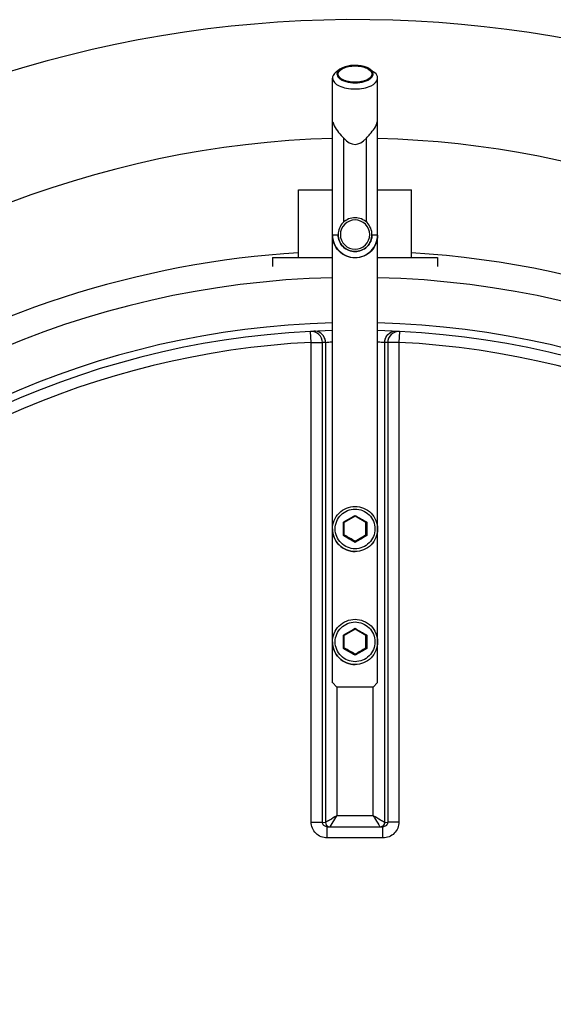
# Model space of a CAD drawing. Header units: millimetres. Extents: x 0 to 297, y 0 to 210.
# Tile 9 of 21: x 149.57 to 151.93, y 113.14 to 117.5. Entities that reach past the tile are written whole.
import ezdxf

# ---------------------------------------------------------------- set-up
doc = ezdxf.new("R2010")
doc.units = ezdxf.units.MM
doc.header["$LTSCALE"] = 16.335
doc.layers.get('0').update_dxf_attribs({"linetype": 'CONTINUOUS'})
doc.layers.add('AXES_REF', color=7, linetype='CONTINUOUS')

msp = doc.modelspace()

# ---------------------------------------------------------------- linework, layer by layer
at = {"color": 7, "linetype": 'Continuous'}
for p, q in [((150.9892, 117.277), (150.9726, 117.2648)), ((151.1226, 117.277), (151.1392, 117.2648)), ((150.9559, 117.0437), (150.9574, 117.0439)), ((150.9559, 114.5609), (150.9559, 117.0437)), ((151.1544, 117.0439), (151.1559, 117.0437)), ((151.1559, 114.5609), (151.1559, 117.0437)), ((150.8059, 116.443), (150.8059, 116.743)), ((150.8059, 116.743), (150.9559, 116.743)), ((151.1559, 116.743), (151.3059, 116.743)), ((151.3059, 116.443), (151.3059, 116.743)), ((150.6909, 116.443), (150.6909, 116.403)), ((150.6909, 116.443), (150.9559, 116.443)), ((151.1559, 116.443), (151.4209, 116.443)), ((151.4209, 116.443), (151.4209, 116.403)), ((151.0041, 115.2718), (151.0074, 115.2699)), ((151.0559, 115.2976), (151.0083, 115.2701)), ((151.0083, 115.2145), (151.0083, 115.2701)), ((151.0559, 115.3016), (151.0559, 115.2976)), ((151.1035, 115.2701), (151.0559, 115.2976)), ((151.1035, 115.2145), (151.1035, 115.2701)), ((151.1077, 115.2718), (151.1044, 115.2699)), ((151.0041, 115.212), (151.0076, 115.2141)), ((151.0083, 115.2152), (151.0559, 115.1877)), ((151.0083, 115.2145), (151.0086, 115.2143)), ((151.0559, 115.1877), (151.1035, 115.2152)), ((151.0559, 115.1821), (151.0559, 115.1877)), ((151.1029, 115.2141), (151.1035, 115.2145)), ((151.1029, 115.2141), (151.1035, 115.2145)), ((151.1077, 115.212), (151.1041, 115.2141)), ((151.0559, 114.7977), (151.0083, 114.7702)), ((151.0559, 114.8017), (151.0559, 114.7977)), ((151.1035, 114.7702), (151.0559, 114.7977)), ((151.0041, 114.7718), (151.0074, 114.77)), ((151.0083, 114.7146), (151.0083, 114.7702)), ((151.1035, 114.7146), (151.1035, 114.7702)), ((151.1077, 114.7718), (151.1044, 114.77)), ((151.0041, 114.7121), (151.0076, 114.7142)), ((151.0083, 114.7152), (151.0559, 114.6877)), ((151.0083, 114.7146), (151.0086, 114.7144)), ((151.0559, 114.6877), (151.1035, 114.7152)), ((151.1029, 114.7142), (151.1035, 114.7146)), ((151.1029, 114.7142), (151.1035, 114.7146)), ((151.1077, 114.7121), (151.1041, 114.7142)), ((151.0559, 114.6822), (151.0559, 114.6877)), ((150.9559, 114.5615), (150.9759, 114.5415)), ((150.9759, 114.5409), (150.9759, 114.5415)), ((151.1359, 114.5415), (150.9759, 114.5415)), ((151.1359, 114.5415), (151.1559, 114.5615)), ((151.1359, 114.5415), (151.1359, 114.5409)), ((150.9323, 113.9231), (150.9304, 113.9232)), ((150.9323, 113.9231), (151.1795, 113.9231)), ((151.1813, 113.9232), (151.1795, 113.9231))]:
    msp.add_line(p, q, dxfattribs=at)
at = {"color": 9, "linetype": 'Continuous'}
for p, q in [((151.0059, 116.6006), (151.0059, 116.9715)), ((151.1059, 116.6006), (151.1059, 116.9715)), ((150.8617, 116.0677), (150.8592, 116.1164)), ((151.2526, 116.1164), (151.2501, 116.0677)), ((150.8617, 113.9437), (150.8617, 116.0677)), ((150.9114, 113.9432), (150.9114, 116.0666)), ((150.9254, 116.0673), (150.9254, 113.9422)), ((151.1864, 116.0673), (151.1864, 113.9422)), ((151.2004, 116.0666), (151.2004, 113.9432)), ((151.2501, 116.0677), (151.2501, 113.9437)), ((150.9559, 115.2413), (150.9559, 115.2415)), ((150.9559, 114.7414), (150.9559, 114.7416)), ((150.975, 114.5418), (150.975, 113.9714)), ((151.1368, 113.9714), (151.1368, 114.5418)), ((150.9458, 113.9231), (150.975, 113.9714)), ((151.1368, 113.9714), (150.975, 113.9714)), ((150.9114, 113.9432), (150.925, 113.942)), ((150.9254, 113.9422), (150.925, 113.942)), ((150.9323, 113.8737), (150.9323, 113.9231)), ((151.1795, 113.8737), (151.1795, 113.9231)), ((151.1868, 113.942), (151.1864, 113.9422)), ((151.1868, 113.942), (151.2004, 113.9432)), ((151.0559, 113.8737), (150.9323, 113.8737)), ((151.1795, 113.8737), (151.0559, 113.8737))]:
    msp.add_line(p, q, dxfattribs=at)
at = {"color": 7, "linetype": 'Continuous'}
for centre, radius, start, end in [((151.0559, 112.3215), 5.175, 27.9613, 171.1056), ((151.0559, 112.3215), 3.8, 91.5084, 88.4916), ((141.8908, 99.3648), 18.285, 59.91818, 60.08945), ((160.21, 99.3838), 18.263, 119.9115, 120.08192), ((141.8908, 98.8649), 18.285, 59.91818, 60.08945), ((160.21, 98.8839), 18.263, 119.9115, 120.08192)]:
    msp.add_arc(centre, radius, start, end, dxfattribs=at)
at = {"color": 9, "linetype": 'Continuous'}
for centre, radius, start, end in [((151.0558, 116.5449), 0.0751, 359.7616, 0), ((151.0559, 112.3215), 4.034, 91.4205, 88.5795), ((151.0559, 112.3215), 3.8341, 91.4947, 88.5051), ((151.0559, 112.3215), 3.7513, 92.9675, 177.0325), ((151.1055, 112.3218), 3.7499, 92.7532, 92.9681), ((150.8748, 116.0671), 0.0507, 0.2762, 17.8878), ((151.237, 116.0671), 0.0507, 162.1122, 179.7238), ((151.0062, 112.3218), 3.7499, 87.0319, 87.2468), ((151.0559, 112.3215), 3.7513, 2.9675, 87.0325), ((148.2779, 120.0544), 5.5051, 299.6845, 300.3068), ((146.7782, 115.2419), 4.226, 359.5947, 0.4053), ((153.8339, 120.0544), 5.5051, 239.6932, 240.3155), ((155.3336, 115.2419), 4.226, 179.5947, 180.4053), ((149.3147, 112.2256), 3.4311, 59.5051, 60.5036), ((152.797, 112.2256), 3.4311, 119.4964, 120.4949), ((148.2779, 119.5545), 5.5051, 299.6845, 300.3068), ((153.8339, 119.5545), 5.5051, 239.6932, 240.3155), ((146.7782, 114.742), 4.226, 359.5947, 0.4053), ((155.3336, 114.742), 4.226, 179.5947, 180.4053), ((149.3147, 111.7257), 3.4311, 59.5051, 60.5036), ((152.797, 111.7257), 3.4311, 119.4964, 120.4949)]:
    msp.add_arc(centre, radius, start, end, dxfattribs=at)
at = {"color": 7, "linetype": 'Continuous'}
msp.add_ellipse((151.0559, 117.1446), major_axis=(0, 0.2), ratio=0.500088, start_param=-3.665191, end_param=-2.617994, dxfattribs=at)
for points, knots in [([(150.9892, 117.277), (150.9829, 117.2723), (150.9707, 117.2583), (150.9829, 117.2374), (150.9986, 117.2281), (151.0221, 117.2192), (151.0421, 117.2169), (151.0559, 117.2169)], [0, 0, 0, 0, 0.196285, 0.380578, 0.506522, 0.656032, 1, 1, 1, 1]), ([(151.0559, 117.2943), (151.0494, 117.2943), (151.0264, 117.2929), (151.0026, 117.2868), (150.9892, 117.277)], [0, 0, 0, 0, 0.281608, 1, 1, 1, 1]), ([(151.1226, 117.277), (151.1186, 117.2799), (151.0981, 117.2909), (151.0742, 117.2943), (151.0559, 117.2943)], [0, 0, 0, 0, 0.211328, 1, 1, 1, 1]), ([(151.0559, 117.2169), (151.0697, 117.2169), (151.0897, 117.2192), (151.1132, 117.2281), (151.1289, 117.2374), (151.1411, 117.2583), (151.1289, 117.2723), (151.1226, 117.277)], [0, 0, 0, 0, 0.343968, 0.493478, 0.619421, 0.803715, 1, 1, 1, 1]), ([(150.9726, 117.2648), (150.97, 117.263), (150.9618, 117.2562), (150.9559, 117.2456), (150.9559, 117.2381)], [0, 0, 0, 0, 0.294539, 1, 1, 1, 1]), ([(150.9559, 117.2381), (150.9559, 117.2231), (150.9821, 117.2022), (151.0185, 117.1922), (151.0431, 117.1897), (151.0559, 117.1897)], [0, 0, 0, 0, 0.383009, 0.673007, 1, 1, 1, 1]), ([(151.0559, 117.1897), (151.0687, 117.1897), (151.0933, 117.1922), (151.1297, 117.2022), (151.1559, 117.2231), (151.1559, 117.2381)], [0, 0, 0, 0, 0.326993, 0.616991, 1, 1, 1, 1]), ([(151.1559, 117.2381), (151.1559, 117.2405), (151.1542, 117.2513), (151.146, 117.2599), (151.1392, 117.2648)], [0, 0, 0, 0, 0.221346, 1, 1, 1, 1]), ([(150.9574, 117.0439), (150.9588, 117.0377), (150.9697, 117.0101), (150.9909, 116.9888), (151.0059, 116.9715)], [0, 0, 0, 0, 0.217578, 1, 1, 1, 1]), ([(151.1059, 116.9715), (151.1112, 116.9776), (151.1304, 116.9992), (151.1498, 117.0234), (151.1544, 117.0439)], [0, 0, 0, 0, 0.279603, 1, 1, 1, 1]), ([(151.0559, 116.6199), (151.0368, 116.6199), (150.9969, 116.6039), (150.9809, 116.564), (150.9809, 116.5449)], [0, 0, 0, 0, 0.500024, 1, 1, 1, 1]), ([(151.1309, 116.5449), (151.1309, 116.564), (151.1149, 116.6039), (151.075, 116.6199), (151.0559, 116.6199)], [0, 0, 0, 0, 0.499976, 1, 1, 1, 1]), ([(151.1559, 116.5419), (151.1559, 116.5164), (151.1343, 116.4632), (151.0559, 116.4312), (150.9775, 116.4632), (150.9559, 116.5164), (150.9559, 116.5419)], [0, 0, 0, 0, 0.24999, 0.5, 0.75001, 1, 1, 1, 1]), ([(151.0559, 116.4696), (151.0368, 116.4696), (150.9969, 116.4856), (150.9809, 116.5255), (150.9809, 116.5446)], [0, 0, 0, 0, 0.500031, 1, 1, 1, 1]), ([(151.1309, 116.5446), (151.1309, 116.5255), (151.1149, 116.4856), (151.075, 116.4696), (151.0559, 116.4696)], [0, 0, 0, 0, 0.499969, 1, 1, 1, 1]), ([(150.9559, 115.2415), (150.9559, 115.267), (150.9772, 115.3201), (151.0304, 115.3415), (151.0559, 115.3415)], [0, 0, 0, 0, 0.499977, 1, 1, 1, 1]), ([(151.0559, 115.3415), (151.0814, 115.3415), (151.1346, 115.3201), (151.1559, 115.267), (151.1559, 115.2415)], [0, 0, 0, 0, 0.500023, 1, 1, 1, 1]), ([(150.9559, 114.7416), (150.9559, 114.7671), (150.9772, 114.8202), (151.0304, 114.8416), (151.0559, 114.8416)], [0, 0, 0, 0, 0.499977, 1, 1, 1, 1]), ([(151.0559, 114.8416), (151.0814, 114.8416), (151.1346, 114.8202), (151.1559, 114.7671), (151.1559, 114.7416)], [0, 0, 0, 0, 0.500023, 1, 1, 1, 1])]:
    msp.add_open_spline(points, degree=3, knots=knots, dxfattribs=at)
at = {"color": 9, "linetype": 'Continuous'}
for points, knots in [([(150.9559, 116.9703), (149.9304, 116.9466), (147.8372, 116.106), (146.8046, 114.1316), (146.6342, 113.1217)], [0, 0, 0, 0, 0.500351, 1, 1, 1, 1]), ([(155.3724, 113.5967), (155.1212, 114.5087), (154.0366, 116.2329), (152.106, 116.9483), (151.1559, 116.9703)], [0, 0, 0, 0, 0.498852, 1, 1, 1, 1]), ([(151.0559, 116.6101), (151.0393, 116.6101), (151.0048, 116.596), (150.984, 116.5451), (151.0048, 116.4942), (151.0393, 116.4801), (151.0559, 116.4801)], [0, 0, 0, 0, 0.250015, 0.5, 0.749985, 1, 1, 1, 1]), ([(151.0559, 116.4801), (151.0725, 116.4801), (151.107, 116.4942), (151.1278, 116.5451), (151.107, 116.596), (151.0725, 116.6101), (151.0559, 116.6101)], [0, 0, 0, 0, 0.250015, 0.5, 0.749985, 1, 1, 1, 1]), ([(150.9559, 116.5438), (150.9559, 116.5444), (150.9595, 116.5436), (150.9631, 116.5447), (150.9716, 116.5443), (150.9774, 116.5446), (150.9809, 116.5446)], [0, 0, 0, 0, 0.068768, 0.268579, 0.586146, 1, 1, 1, 1]), ([(150.9559, 116.5438), (150.9559, 116.5183), (150.9775, 116.4651), (151.0559, 116.4331), (151.1343, 116.4651), (151.1559, 116.5183), (151.1559, 116.5438)], [0, 0, 0, 0, 0.249985, 0.5, 0.750015, 1, 1, 1, 1]), ([(150.9809, 116.5449), (150.9809, 116.5258), (150.9969, 116.4859), (151.0368, 116.4699), (151.0559, 116.4699)], [0, 0, 0, 0, 0.499968, 1, 1, 1, 1]), ([(151.0559, 116.4699), (151.075, 116.4699), (151.1147, 116.4858), (151.1308, 116.5255), (151.1309, 116.5446)], [0, 0, 0, 0, 0.500032, 1, 1, 1, 1]), ([(151.1309, 116.5446), (151.1343, 116.5446), (151.1402, 116.5443), (151.1487, 116.5447), (151.1523, 116.5436), (151.1559, 116.5444), (151.1559, 116.5438)], [0, 0, 0, 0, 0.413854, 0.731421, 0.931232, 1, 1, 1, 1]), ([(155.0424, 113.5744), (154.7929, 114.3559), (153.7877, 115.8057), (152.1326, 116.4152), (151.306, 116.4643)], [0, 0, 0, 0, 0.497649, 1, 1, 1, 1]), ([(150.9114, 116.0666), (150.9113, 116.0797), (150.9, 116.107), (150.8722, 116.117), (150.8592, 116.1164)], [0, 0, 0, 0, 0.501403, 1, 1, 1, 1]), ([(150.923, 116.0826), (150.9197, 116.0927), (150.9062, 116.1113), (150.884, 116.1176), (150.8734, 116.1171)], [0, 0, 0, 0, 0.501137, 1, 1, 1, 1]), ([(151.1888, 116.0826), (151.1921, 116.0927), (151.2056, 116.1113), (151.2278, 116.1176), (151.2384, 116.1171)], [0, 0, 0, 0, 0.501137, 1, 1, 1, 1]), ([(151.2526, 116.1164), (151.2396, 116.117), (151.2117, 116.107), (151.2005, 116.0797), (151.2004, 116.0666)], [0, 0, 0, 0, 0.498597, 1, 1, 1, 1]), ([(150.8617, 116.0677), (150.8727, 116.0677), (150.8892, 116.067), (150.906, 116.0677), (150.9114, 116.0666)], [0, 0, 0, 0, 0.66664, 1, 1, 1, 1]), ([(150.9254, 116.0673), (150.9286, 116.0683), (150.9389, 116.0691), (150.949, 116.0703), (150.9559, 116.0708)], [0, 0, 0, 0, 0.324796, 1, 1, 1, 1]), ([(151.1559, 116.0708), (151.1628, 116.0703), (151.1729, 116.0691), (151.1832, 116.0683), (151.1864, 116.0673)], [0, 0, 0, 0, 0.675172, 1, 1, 1, 1]), ([(151.2501, 116.0677), (151.239, 116.0677), (151.2226, 116.067), (151.2058, 116.0677), (151.2004, 116.0666)], [0, 0, 0, 0, 0.66664, 1, 1, 1, 1]), ([(151.0559, 115.1538), (151.0335, 115.1538), (150.9867, 115.1728), (150.9586, 115.2418), (150.9867, 115.3107), (151.0335, 115.3297), (151.0559, 115.3297)], [0, 0, 0, 0, 0.249938, 0.499993, 0.750054, 1, 1, 1, 1]), ([(151.0559, 115.3297), (151.0783, 115.3297), (151.1251, 115.3107), (151.1532, 115.2418), (151.1251, 115.1729), (151.0783, 115.1538), (151.0559, 115.1538)], [0, 0, 0, 0, 0.249938, 0.499993, 0.750054, 1, 1, 1, 1]), ([(151.0559, 115.1415), (151.0304, 115.1415), (150.9773, 115.1628), (150.9559, 115.2158), (150.9559, 115.2413)], [0, 0, 0, 0, 0.499883, 1, 1, 1, 1]), ([(151.1559, 115.2415), (151.1559, 115.216), (151.1345, 115.1628), (151.0814, 115.1415), (151.0559, 115.1415)], [0, 0, 0, 0, 0.500115, 1, 1, 1, 1]), ([(151.0559, 114.6539), (151.0335, 114.6539), (150.9867, 114.6729), (150.9586, 114.7418), (150.9867, 114.8108), (151.0335, 114.8298), (151.0559, 114.8298)], [0, 0, 0, 0, 0.249938, 0.499993, 0.750054, 1, 1, 1, 1]), ([(151.0559, 114.8298), (151.0783, 114.8298), (151.1251, 114.8108), (151.1532, 114.7419), (151.1251, 114.6729), (151.0783, 114.6539), (151.0559, 114.6539)], [0, 0, 0, 0, 0.249938, 0.499993, 0.750054, 1, 1, 1, 1]), ([(151.0559, 114.6416), (151.0304, 114.6416), (150.9773, 114.6629), (150.9559, 114.7159), (150.9559, 114.7414)], [0, 0, 0, 0, 0.499883, 1, 1, 1, 1]), ([(151.1559, 114.7416), (151.1559, 114.7161), (151.1345, 114.6629), (151.0814, 114.6416), (151.0559, 114.6416)], [0, 0, 0, 0, 0.500115, 1, 1, 1, 1]), ([(150.975, 113.9714), (150.9644, 113.9651), (150.9478, 113.9555), (150.9315, 113.9453), (150.9254, 113.9422)], [0, 0, 0, 0, 0.643574, 1, 1, 1, 1]), ([(151.1368, 113.9714), (151.1399, 113.9662), (151.1496, 113.9501), (151.1592, 113.9339), (151.166, 113.9231)], [0, 0, 0, 0, 0.323046, 1, 1, 1, 1]), ([(151.1864, 113.9422), (151.1803, 113.9453), (151.164, 113.9555), (151.1473, 113.9651), (151.1368, 113.9714)], [0, 0, 0, 0, 0.356419, 1, 1, 1, 1]), ([(150.8617, 113.9437), (150.8727, 113.9437), (150.8893, 113.9434), (150.9059, 113.9437), (150.9114, 113.9432)], [0, 0, 0, 0, 0.666848, 1, 1, 1, 1]), ([(150.9323, 113.8737), (150.9143, 113.8737), (150.8769, 113.8884), (150.8617, 113.9258), (150.8617, 113.9437)], [0, 0, 0, 0, 0.500203, 1, 1, 1, 1]), ([(150.9304, 113.9232), (150.9256, 113.9236), (150.9157, 113.928), (150.9114, 113.9382), (150.9114, 113.9432)], [0, 0, 0, 0, 0.494599, 1, 1, 1, 1]), ([(150.925, 113.942), (150.925, 113.9379), (150.9275, 113.9297), (150.9344, 113.9245), (150.9383, 113.9231)], [0, 0, 0, 0, 0.500961, 1, 1, 1, 1]), ([(150.9254, 113.9422), (150.9255, 113.938), (150.9284, 113.9294), (150.9359, 113.9243), (150.94, 113.9231)], [0, 0, 0, 0, 0.499642, 1, 1, 1, 1]), ([(151.1864, 113.9422), (151.1863, 113.938), (151.1834, 113.9294), (151.1759, 113.9243), (151.1718, 113.9231)], [0, 0, 0, 0, 0.499642, 1, 1, 1, 1]), ([(151.1868, 113.942), (151.1868, 113.9379), (151.1843, 113.9297), (151.1773, 113.9245), (151.1735, 113.9231)], [0, 0, 0, 0, 0.500961, 1, 1, 1, 1]), ([(151.2501, 113.9437), (151.2501, 113.9258), (151.2349, 113.8884), (151.1975, 113.8737), (151.1795, 113.8737)], [0, 0, 0, 0, 0.499795, 1, 1, 1, 1]), ([(151.2004, 113.9432), (151.2004, 113.9382), (151.1961, 113.928), (151.1862, 113.9236), (151.1814, 113.9232)], [0, 0, 0, 0, 0.504934, 1, 1, 1, 1]), ([(151.2501, 113.9437), (151.239, 113.9437), (151.2225, 113.9434), (151.2059, 113.9437), (151.2004, 113.9432)], [0, 0, 0, 0, 0.666848, 1, 1, 1, 1])]:
    msp.add_open_spline(points, degree=3, knots=knots, dxfattribs=at)
msp.add_open_spline([(150.8059, 116.4643), (150.1059, 116.4227), (149.396, 116.1939), (148.8039, 115.8182)], degree=3, dxfattribs=at)
at = {"layer": 'AXES_REF', "color": 7, "linetype": 'Continuous'}
for p, q in [((150.9559, 117.0437), (150.9559, 117.2381)), ((151.1559, 117.0436), (151.1559, 117.2381)), ((150.9809, 116.5446), (150.9809, 116.5449)), ((151.1309, 116.5446), (151.1309, 116.5449)), ((150.9559, 115.2415), (150.9559, 115.2413)), ((151.1559, 115.2415), (151.1559, 115.2413)), ((150.9559, 114.7416), (150.9559, 114.7414)), ((151.1559, 114.7416), (151.1559, 114.7414))]:
    msp.add_line(p, q, dxfattribs=at)
for points, knots in [([(150.9809, 117.2556), (150.9809, 117.2669), (151.0006, 117.2825), (151.0278, 117.29), (151.0463, 117.2919), (151.0559, 117.2919)], [0, 0, 0, 0, 0.383006, 0.673002, 1, 1, 1, 1]), ([(151.0559, 117.2919), (151.0655, 117.2919), (151.0839, 117.29), (151.1112, 117.2825), (151.1309, 117.2669), (151.1309, 117.2556)], [0, 0, 0, 0, 0.326998, 0.616994, 1, 1, 1, 1]), ([(151.0559, 117.2193), (151.0463, 117.2193), (151.0278, 117.2212), (151.0006, 117.2287), (150.9809, 117.2443), (150.9809, 117.2556)], [0, 0, 0, 0, 0.326998, 0.616994, 1, 1, 1, 1]), ([(151.1309, 117.2556), (151.1309, 117.2443), (151.1112, 117.2287), (151.0839, 117.2212), (151.0655, 117.2193), (151.0559, 117.2193)], [0, 0, 0, 0, 0.383006, 0.673002, 1, 1, 1, 1]), ([(150.9559, 115.2413), (150.9559, 115.2158), (150.9772, 115.1627), (151.0304, 115.1414), (151.0559, 115.1414)], [0, 0, 0, 0, 0.499969, 1, 1, 1, 1]), ([(151.1559, 115.2413), (151.1559, 115.2158), (151.1346, 115.1627), (151.0814, 115.1414), (151.0559, 115.1414)], [0, 0, 0, 0, 0.499969, 1, 1, 1, 1]), ([(150.9559, 114.7414), (150.9559, 114.7159), (150.9772, 114.6628), (151.0304, 114.6414), (151.0559, 114.6414)], [0, 0, 0, 0, 0.499969, 1, 1, 1, 1]), ([(151.1559, 114.7414), (151.1559, 114.7159), (151.1346, 114.6628), (151.0814, 114.6414), (151.0559, 114.6414)], [0, 0, 0, 0, 0.499969, 1, 1, 1, 1])]:
    msp.add_open_spline(points, degree=3, knots=knots, dxfattribs=at)

doc.saveas('drawing.dxf')
